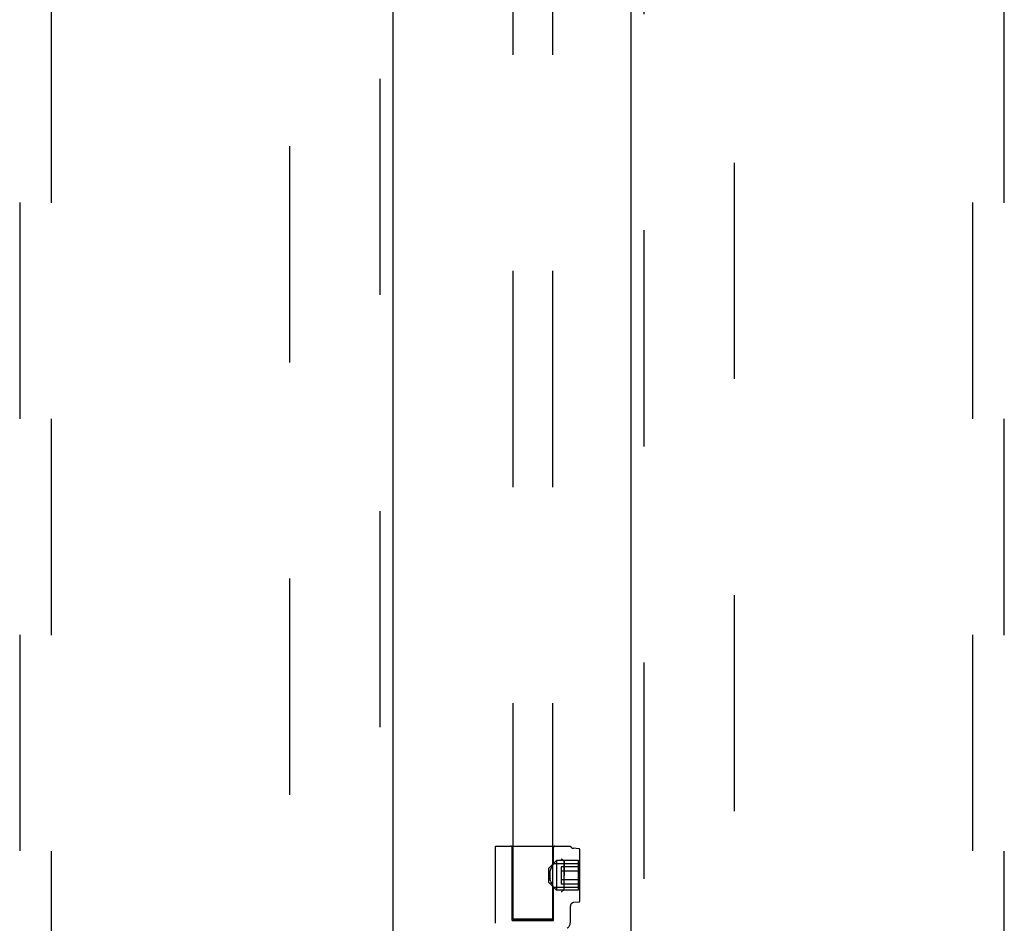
# Model space of a CAD drawing. Header units: inches. Extents: x 0 to 309, y 0 to 200.
# Tile 49 of 119: x 104.5 to 112.25, y 107.84 to 114.95. Entities that reach past the tile are written whole.
import ezdxf

# ---------------------------------------------------------------- set-up
doc = ezdxf.new("R2010")
doc.units = ezdxf.units.IN
doc.header["$LTSCALE"] = 17
doc.header["$MEASUREMENT"] = 0
doc.linetypes.add('HIDDEN', pattern=[0.2, 0.1, -0.1])
for name, color, linetype in [('DEFAULT_2', 8, 'HIDDEN'), ('LEFTHAND_DOOR_ASSEMBLY', 7, 'CONTINUOUS'), ('RIGHTHAND_DOOR_ASSEMBLY', 7, 'CONTINUOUS')]:
    doc.layers.add(name, color=color, linetype=linetype)

msp = doc.modelspace()

# ---------------------------------------------------------------- linework, layer by layer
at = {"layer": 'DEFAULT_2', "color": 8, "linetype": 'HIDDEN'}
for p, q in [((108.3829, 107.8736), (108.3829, 142.8695)), ((108.6954, 107.8736), (108.6954, 142.8695)), ((106.6247, 68.0541), (106.6247, 141.0241)), ((110.1247, 141.0241), (110.1247, 68.0541)), ((108.2442, 107.8424), (108.2442, 108.4491)), ((108.2442, 108.4491), (108.8342, 108.4491)), ((108.3767, 107.8641), (108.3767, 108.4391)), ((108.7017, 108.3122), (108.7017, 108.4391)), ((108.9, 108.4288), (108.8589, 108.4321)), ((108.9092, 108.0193), (108.9092, 108.4189)), ((108.6637, 108.2753), (108.7237, 108.3353)), ((108.6637, 108.1628), (108.6637, 108.2753)), ((108.6784, 108.2606), (108.6809, 108.2681)), ((108.6888, 108.2878), (108.6914, 108.2932)), ((108.6938, 108.2981), (108.6961, 108.3024)), ((108.698, 108.3061), (108.6961, 108.3024)), ((108.6996, 108.3089), (108.698, 108.306)), ((108.6996, 108.3089), (108.7015, 108.3122)), ((108.7017, 108.3126), (108.7015, 108.3122)), ((108.7015, 108.3126), (108.9092, 108.3126)), ((108.7237, 108.3353), (108.7237, 108.1028)), ((108.8992, 108.3353), (108.7237, 108.3353)), ((108.7622, 108.2872), (108.7622, 108.151)), ((108.8992, 108.2872), (108.7622, 108.2872)), ((108.7832, 108.3341), (108.7801, 108.3356)), ((108.7835, 108.334), (108.7832, 108.3341)), ((108.7842, 108.3317), (108.7842, 108.3321)), ((108.7842, 108.1065), (108.7842, 108.3317)), ((108.7842, 108.3317), (108.7842, 108.2191)), ((108.8992, 108.1028), (108.8992, 108.3353)), ((108.6721, 108.2191), (108.6724, 108.2276)), ((108.6724, 108.2106), (108.6721, 108.2191)), ((108.6732, 108.2361), (108.6745, 108.2446)), ((108.6745, 108.2445), (108.6763, 108.2528)), ((108.6763, 108.1854), (108.6745, 108.1937)), ((108.6763, 108.2527), (108.6784, 108.2606)), ((108.8992, 108.2532), (108.7622, 108.2532)), ((108.6637, 108.1628), (108.7237, 108.1028)), ((108.6784, 108.1775), (108.6763, 108.1854)), ((108.6809, 108.1701), (108.6784, 108.1776)), ((108.6809, 108.1701), (108.6834, 108.163)), ((108.6888, 108.1504), (108.6914, 108.1449)), ((108.6914, 108.145), (108.6939, 108.14)), ((108.6938, 108.1401), (108.6961, 108.1357)), ((108.696, 108.1358), (108.698, 108.1321)), ((108.698, 108.1322), (108.6996, 108.1293)), ((108.7015, 108.126), (108.6996, 108.1293)), ((108.7015, 108.126), (108.7017, 108.1256)), ((108.7015, 108.1256), (108.9092, 108.1256)), ((108.7017, 107.8641), (108.7017, 108.126)), ((108.8992, 108.185), (108.7622, 108.185)), ((108.8992, 108.151), (108.7622, 108.151)), ((108.8992, 108.1028), (108.7237, 108.1028)), ((108.8342, 107.8517), (108.8342, 107.9764)), ((108.9, 108.0094), (108.8618, 108.0063)), ((108.3767, 107.8641), (108.7017, 107.8641)), ((108.4141, 107.875), (108.4021, 107.8747)), ((108.4287, 107.8753), (108.4141, 107.875)), ((108.4141, 107.8721), (108.4287, 107.8719)), ((108.4456, 107.8755), (108.4287, 107.8753)), ((108.4287, 107.8719), (108.4456, 107.8717)), ((108.4743, 107.8758), (108.4456, 107.8755)), ((108.4456, 107.8717), (108.4743, 107.8714)), ((108.506, 107.8759), (108.4743, 107.8758)), ((108.4743, 107.8714), (108.506, 107.8712)), ((108.5392, 107.876), (108.506, 107.8759)), ((108.506, 107.8712), (108.5392, 107.8712)), ((108.5724, 107.8759), (108.5392, 107.876)), ((108.5392, 107.8712), (108.5724, 107.8712)), ((108.6041, 107.8758), (108.5724, 107.8759)), ((108.5724, 107.8712), (108.6041, 107.8714)), ((108.6328, 107.8755), (108.6041, 107.8758)), ((108.6041, 107.8714), (108.6328, 107.8717)), ((108.6497, 107.8753), (108.6328, 107.8755)), ((108.6328, 107.8717), (108.6497, 107.8719)), ((108.6643, 107.875), (108.6497, 107.8753)), ((108.6497, 107.8719), (108.6643, 107.8721)), ((108.6643, 107.8721), (108.6763, 107.8724))]:
    msp.add_line(p, q, dxfattribs=at)
for points in [[(108.7802, 108.3356), (108.7771, 108.3372), (108.7742, 108.339), (108.7715, 108.341), (108.7689, 108.343), (108.7666, 108.3451), (108.7645, 108.3473), (108.7627, 108.3494)], [(108.7715, 108.341), (108.7689, 108.343), (108.7666, 108.3452), (108.7645, 108.3473), (108.7627, 108.3494)], [(108.6808, 108.2681), (108.6835, 108.2752), (108.6861, 108.2818)], [(108.6914, 108.2933), (108.6888, 108.2878), (108.6861, 108.2818), (108.6834, 108.2752)], [(108.6961, 108.3025), (108.6939, 108.2982), (108.6914, 108.2932)], [(108.7832, 108.3341), (108.7835, 108.334), (108.7837, 108.3337)], [(108.7841, 108.3325), (108.7841, 108.3328), (108.784, 108.3332), (108.7839, 108.3335), (108.7837, 108.3337)], [(108.7841, 108.3325), (108.7842, 108.3321), (108.7842, 108.3317)], [(108.6732, 108.2361), (108.6724, 108.2276), (108.6721, 108.2191)], [(108.6721, 108.2191), (108.6724, 108.2105), (108.6732, 108.2021), (108.6745, 108.1936)], [(108.6888, 108.1504), (108.6861, 108.1564), (108.6834, 108.163)], [(108.7832, 108.104), (108.7802, 108.1026), (108.7771, 108.101), (108.7742, 108.0992), (108.7715, 108.0972), (108.7689, 108.0952), (108.7666, 108.0931), (108.7645, 108.0909), (108.7627, 108.0888)], [(108.784, 108.1029), (108.7805, 108.1022), (108.7773, 108.101), (108.7743, 108.0993), (108.7716, 108.0973), (108.769, 108.0953), (108.7666, 108.0932), (108.7645, 108.091), (108.7627, 108.0888)], [(108.7842, 108.1065), (108.7842, 108.1061), (108.7842, 108.1057), (108.7841, 108.1054), (108.784, 108.105), (108.7839, 108.1047), (108.7837, 108.1045), (108.7835, 108.1042), (108.7832, 108.104)], [(108.784, 108.1029), (108.7835, 108.1035), (108.7833, 108.1041), (108.7836, 108.1047), (108.7841, 108.1053), (108.7842, 108.1059), (108.7842, 108.1065)], [(108.4021, 107.8747), (108.3971, 107.8746), (108.3928, 107.8744), (108.3893, 107.8743), (108.3865, 107.8741), (108.3845, 107.8739), (108.3833, 107.8738), (108.3829, 107.8736)], [(108.3829, 107.8736), (108.3833, 107.8734), (108.3845, 107.8732), (108.3865, 107.8731), (108.3893, 107.8729), (108.3928, 107.8727), (108.3971, 107.8726), (108.4021, 107.8724), (108.4141, 107.8721)], [(108.6954, 107.8736), (108.695, 107.8738), (108.6939, 107.8739), (108.6919, 107.8741), (108.6891, 107.8743), (108.6856, 107.8744), (108.6813, 107.8746), (108.6763, 107.8747), (108.6643, 107.875)], [(108.6763, 107.8724), (108.6813, 107.8726), (108.6856, 107.8727), (108.6891, 107.8729), (108.6919, 107.8731), (108.6939, 107.8732), (108.695, 107.8734), (108.6954, 107.8736)]]:
    msp.add_lwpolyline(points, dxfattribs=at)
for centre, radius, start, end in [((108.3667, 108.4391), 0.01, 0, 90), ((108.7117, 108.4391), 0.01, 90, 180), ((108.8613, 108.462), 0.03, 205.53148, 265.42608), ((108.8992, 108.4189), 0.01, 0, 85.42608), ((108.8642, 107.9764), 0.03, 94.57376, 180.0002), ((108.8992, 108.0193), 0.01, 274.57392, 360), ((108.7742, 107.8517), 0.06, 306.21893, 0.00006)]:
    msp.add_arc(centre, radius, start, end, dxfattribs=at)
at = {"layer": 'LEFTHAND_DOOR_ASSEMBLY', "color": 8, "linetype": 'HIDDEN'}
for p, q in [((107.3332, 141.6851), (107.3332, 67.3931)), ((104.4997, 140.7116), (104.4997, 106.7099)), ((104.7497, 106.7099), (104.7497, 140.7116))]:
    msp.add_line(p, q, dxfattribs=at)
at = {"layer": 'LEFTHAND_DOOR_ASSEMBLY', "color": 3, "linetype": 'Continuous'}
msp.add_line((107.4372, 141.6851), (107.4372, 67.3931), dxfattribs=at)
at = {"layer": 'RIGHTHAND_DOOR_ASSEMBLY', "color": 3, "linetype": 'Continuous'}
msp.add_line((109.3122, 67.3931), (109.3122, 141.6851), dxfattribs=at)
at = {"layer": 'RIGHTHAND_DOOR_ASSEMBLY', "color": 8, "linetype": 'HIDDEN'}
for p, q in [((109.4162, 67.3931), (109.4162, 141.6851)), ((111.9997, 140.7116), (111.9997, 106.7099)), ((112.2497, 106.7099), (112.2497, 140.7116))]:
    msp.add_line(p, q, dxfattribs=at)

doc.saveas('drawing.dxf')
